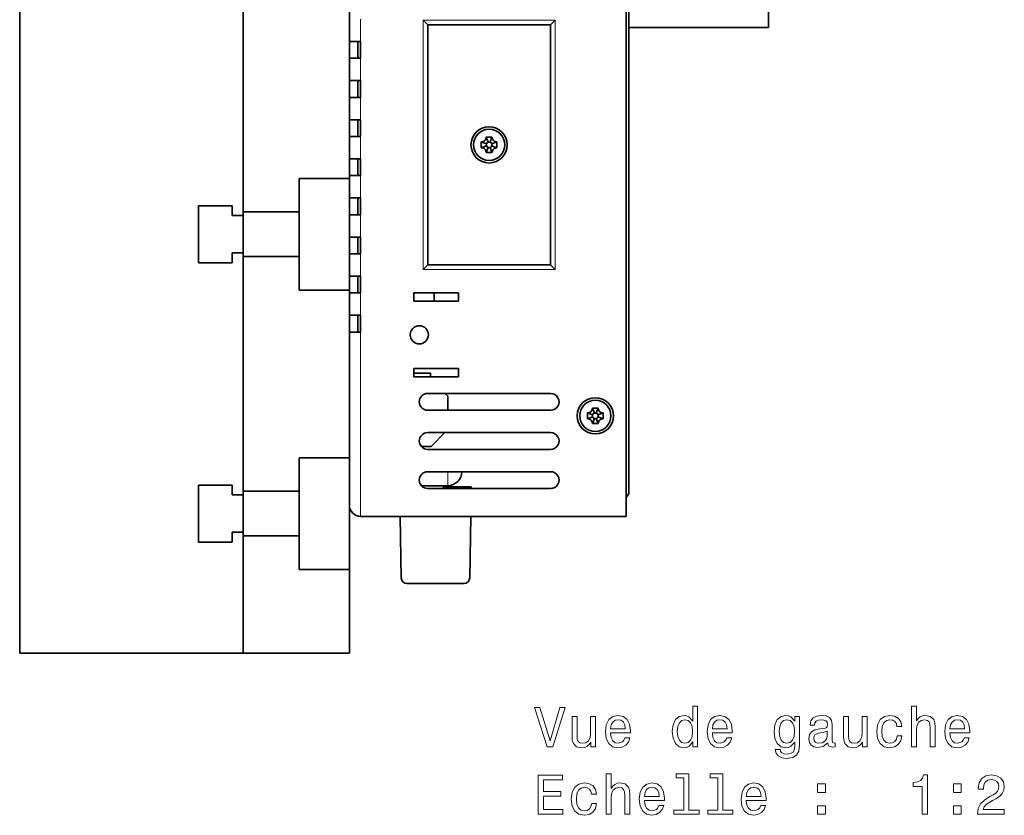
# Model space of a CAD drawing. Extents: x -249 to 1342, y -192 to 297.
# Tile 57 of 59: x 642 to 730, y 63 to 134. Entities that reach past the tile are written whole.
import ezdxf

# ---------------------------------------------------------------- set-up
doc = ezdxf.new("R2010")
doc.units = 0

msp = doc.modelspace()

# ---------------------------------------------------------------- linework, layer by layer
at = {"color": 7, "lineweight": 35}
for p, q in [((696.044312, 89.712585), (696.044312, 197.212585)), ((696.294312, 195.712585), (696.294312, 91.962585)), ((641.794312, 77.462585), (641.794312, 177.462585)), ((661.794312, 138.287582), (661.794312, 116.637589)), ((678.294312, 133.712585), (678.294312, 112.212585)), ((689.294312, 112.212585), (689.294312, 133.712585)), ((661.794312, 113.287582), (661.794312, 91.637589)), ((696.044312, 89.712585), (672.294312, 89.712585)), ((661.794312, 77.462585), (641.794312, 77.462585))]:
    msp.add_line(p, q, dxfattribs=at)
at = {"color": 7, "lineweight": 35, "ltscale": 0.174625}
msp.add_line((708.799316, 133.462585), (708.799316, 140.447586), dxfattribs=at)
at = {"color": 7, "lineweight": 35, "ltscale": 0.375}
for p, q in [((671.294312, 119.962585), (671.294312, 134.962585)), ((671.294312, 94.962585), (671.294312, 109.962585))]:
    msp.add_line(p, q, dxfattribs=at)
at = {"color": 7, "lineweight": 13, "ltscale": 0.05}
for p, q in [((672.294312, 134.212585), (672.294312, 132.212585)), ((672.294312, 130.712585), (672.294312, 128.712585)), ((672.294312, 127.212585), (672.294312, 125.212585)), ((672.294312, 123.712585), (672.294312, 121.712585)), ((672.294312, 120.212585), (672.294312, 118.212585)), ((672.294312, 116.712585), (672.294312, 114.712585)), ((672.294312, 113.212585), (672.294312, 111.212585)), ((672.294312, 109.712585), (672.294312, 107.712585))]:
    msp.add_line(p, q, dxfattribs=at)
at = {"color": 7, "lineweight": 13}
for p, q in [((677.894287, 111.812584), (677.894287, 134.112579)), ((689.694336, 134.112579), (689.694336, 111.812584))]:
    msp.add_line(p, q, dxfattribs=at)
at = {"color": 7, "lineweight": 13, "ltscale": 0.295001}
for p, q in [((677.894287, 134.112579), (689.694336, 134.112579)), ((689.694336, 111.812584), (677.894287, 111.812584))]:
    msp.add_line(p, q, dxfattribs=at)
at = {"color": 7, "lineweight": 35, "ltscale": 0.014142}
for p, q in [((678.294312, 133.712585), (677.894287, 134.112579)), ((689.694336, 134.112579), (689.294312, 133.712585))]:
    msp.add_line(p, q, dxfattribs=at)
at = {"color": 7, "lineweight": 35, "ltscale": 0.275}
for p, q in [((689.294312, 133.712585), (678.294312, 133.712585)), ((678.294312, 112.212585), (689.294312, 112.212585)), ((689.294312, 100.712585), (678.294312, 100.712585)), ((678.294312, 99.212585), (689.294312, 99.212585)), ((689.294312, 97.212585), (678.294312, 97.212585)), ((678.294312, 95.712585), (689.294312, 95.712585)), ((689.294312, 93.712585), (678.294312, 93.712585)), ((678.294312, 92.212585), (689.294312, 92.212585))]:
    msp.add_line(p, q, dxfattribs=at)
at = {"color": 7, "lineweight": 35, "ltscale": 0.312624}
msp.add_line((696.294373, 133.462585), (708.799316, 133.462585), dxfattribs=at)
at = {"color": 7, "lineweight": 35, "ltscale": 0.025}
for p, q in [((671.294312, 132.212585), (672.294312, 132.212585)), ((672.294312, 130.712585), (671.294312, 130.712585)), ((671.294312, 128.712585), (672.294312, 128.712585)), ((672.294312, 127.212585), (671.294312, 127.212585)), ((671.294312, 125.212585), (672.294312, 125.212585)), ((672.294312, 123.712585), (671.294312, 123.712585)), ((671.294312, 121.712585), (672.294312, 121.712585)), ((672.294312, 120.212585), (671.294312, 120.212585)), ((671.294312, 118.212585), (672.294312, 118.212585)), ((660.794312, 116.637589), (661.794312, 116.637589)), ((672.294312, 116.712585), (671.294312, 116.712585)), ((671.294312, 114.712585), (672.294312, 114.712585)), ((661.794312, 113.287582), (660.794312, 113.287582)), ((672.294312, 113.212585), (671.294312, 113.212585)), ((671.294312, 111.212585), (672.294312, 111.212585)), ((672.294312, 109.712585), (671.294312, 109.712585)), ((671.294312, 107.712585), (672.294312, 107.712585)), ((672.294312, 106.212585), (671.294312, 106.212585)), ((660.794312, 91.637589), (661.794312, 91.637589)), ((661.794312, 88.287582), (660.794312, 88.287582))]:
    msp.add_line(p, q, dxfattribs=at)
at = {"color": 7, "lineweight": 35, "ltscale": 0.0375}
for p, q in [((672.044312, 132.212585), (672.044312, 130.712585)), ((672.294312, 130.712585), (672.294312, 132.212585)), ((672.044312, 128.712585), (672.044312, 127.212585)), ((672.294312, 127.212585), (672.294312, 128.712585)), ((672.044312, 125.212585), (672.044312, 123.712585)), ((672.294312, 123.712585), (672.294312, 125.212585)), ((672.044312, 121.712585), (672.044312, 120.212585)), ((672.294312, 120.212585), (672.294312, 121.712585)), ((672.044312, 118.212585), (672.044312, 116.712585)), ((672.294312, 116.712585), (672.294312, 118.212585)), ((672.044312, 114.712585), (672.044312, 113.212585)), ((672.294312, 113.212585), (672.294312, 114.712585)), ((672.044312, 111.212585), (672.044312, 109.712585)), ((672.294312, 109.712585), (672.294312, 111.212585)), ((672.044312, 107.712585), (672.044312, 106.212585)), ((672.294312, 106.212585), (672.294312, 107.712585))]:
    msp.add_line(p, q, dxfattribs=at)
at = {"color": 7, "lineweight": 35, "ltscale": 0.006371}
for p, q in [((683.53949, 123.662582), (683.794312, 123.662582)), ((683.794312, 123.662582), (684.049133, 123.662582)), ((683.794312, 122.262589), (683.53949, 122.262589)), ((684.049133, 122.262589), (683.794312, 122.262589)), ((693.03949, 99.412582), (693.294312, 99.412582)), ((693.294312, 99.412582), (693.549133, 99.412582)), ((693.294312, 98.012589), (693.03949, 98.012589)), ((693.549133, 98.012589), (693.294312, 98.012589))]:
    msp.add_line(p, q, dxfattribs=at)
at = {"color": 7, "lineweight": 35, "ltscale": 0.012253}
for p, q in [((683.53949, 123.662582), (683.707153, 123.202019)), ((684.049133, 123.662582), (683.88147, 123.202019)), ((683.094299, 123.217384), (683.554871, 123.049736)), ((683.094299, 122.707787), (683.554871, 122.875435)), ((683.53949, 122.262589), (683.707153, 122.723152)), ((684.049133, 122.262589), (683.88147, 122.723152)), ((684.494324, 123.217384), (684.033752, 123.049736)), ((684.494324, 122.707787), (684.033752, 122.875435)), ((692.594299, 98.967384), (693.054871, 98.799744)), ((693.03949, 99.412582), (693.207153, 98.952019)), ((693.549133, 99.412582), (693.38147, 98.952019)), ((693.994324, 98.967384), (693.533752, 98.799744)), ((692.594299, 98.457787), (693.054871, 98.625427)), ((693.03949, 98.012589), (693.207153, 98.473152)), ((693.549133, 98.012589), (693.38147, 98.473152)), ((693.994324, 98.457787), (693.533752, 98.625427))]:
    msp.add_line(p, q, dxfattribs=at)
at = {"color": 7, "lineweight": 35, "ltscale": 0.00637}
for p, q in [((683.094299, 122.962585), (683.094299, 123.217384)), ((683.094299, 122.707787), (683.094299, 122.962585)), ((684.494324, 123.217384), (684.494324, 122.962585)), ((684.494324, 122.962585), (684.494324, 122.707787)), ((692.594299, 98.712585), (692.594299, 98.967384)), ((692.594299, 98.457787), (692.594299, 98.712585)), ((693.994324, 98.967384), (693.994324, 98.712585)), ((693.994324, 98.712585), (693.994324, 98.457787))]:
    msp.add_line(p, q, dxfattribs=at)
at = {"color": 7, "lineweight": 35, "ltscale": 0.1125}
for p, q in [((671.294312, 119.962585), (666.794312, 119.962585)), ((671.294312, 109.962585), (666.794312, 109.962585)), ((671.294312, 94.962585), (666.794312, 94.962585)), ((671.294312, 84.962585), (666.794312, 84.962585))]:
    msp.add_line(p, q, dxfattribs=at)
at = {"color": 7, "lineweight": 35, "ltscale": 0.075}
for p, q in [((666.794312, 116.962585), (666.794312, 119.962585)), ((660.794312, 117.512589), (657.794312, 117.512589)), ((666.794312, 112.962585), (666.794312, 109.962585)), ((657.794312, 112.412582), (660.794312, 112.412582)), ((666.794312, 91.962585), (666.794312, 94.962585)), ((660.794312, 92.512589), (657.794312, 92.512589)), ((657.794312, 87.412582), (660.794312, 87.412582)), ((666.794312, 87.962585), (666.794312, 84.962585))]:
    msp.add_line(p, q, dxfattribs=at)
at = {"color": 7, "lineweight": 35, "ltscale": 0.25}
for p, q in [((671.294312, 109.962585), (671.294312, 119.962585)), ((671.294312, 84.962585), (671.294312, 94.962585))]:
    msp.add_line(p, q, dxfattribs=at)
at = {"color": 7, "lineweight": 35, "ltscale": 0.1275}
for p, q in [((657.794312, 117.512589), (657.794312, 112.412582)), ((657.794312, 92.512589), (657.794312, 87.412582))]:
    msp.add_line(p, q, dxfattribs=at)
at = {"color": 7, "lineweight": 35, "ltscale": 0.021875}
for p, q in [((660.794312, 116.637589), (660.794312, 117.512589)), ((660.794312, 112.412582), (660.794312, 113.287582)), ((660.794312, 91.637589), (660.794312, 92.512589)), ((660.794312, 87.412582), (660.794312, 88.287582))]:
    msp.add_line(p, q, dxfattribs=at)
at = {"color": 7, "lineweight": 35, "ltscale": 0.125}
for p, q in [((666.794312, 116.962585), (661.794312, 116.962585)), ((666.794312, 112.962585), (661.794312, 112.962585)), ((666.794312, 91.962585), (661.794312, 91.962585)), ((666.794312, 87.962585), (661.794312, 87.962585))]:
    msp.add_line(p, q, dxfattribs=at)
at = {"color": 7, "lineweight": 35, "ltscale": 0.08375}
for p, q in [((661.794312, 113.28759), (661.794312, 116.637581)), ((661.794312, 88.28759), (661.794312, 91.637581))]:
    msp.add_line(p, q, dxfattribs=at)
at = {"color": 7, "lineweight": 35, "ltscale": 0.1}
for p, q in [((666.794312, 112.962585), (666.794312, 116.962585)), ((681.044312, 109.712585), (677.044312, 109.712585)), ((677.044312, 108.962585), (681.044312, 108.962585)), ((681.044312, 102.962585), (677.044312, 102.962585)), ((677.044312, 102.212585), (681.044312, 102.212585)), ((666.794312, 87.962585), (666.794312, 91.962585))]:
    msp.add_line(p, q, dxfattribs=at)
at = {"color": 7, "lineweight": 35, "ltscale": 0.014143}
for p, q in [((678.294312, 112.212585), (677.894287, 111.812584)), ((689.694336, 111.812584), (689.294312, 112.212585))]:
    msp.add_line(p, q, dxfattribs=at)
at = {"color": 7, "lineweight": 35, "ltscale": 0.01875}
for p, q in [((677.044312, 109.712585), (677.044312, 108.962585)), ((678.869324, 109.712639), (678.869324, 108.962639)), ((681.044312, 108.962585), (681.044312, 109.712585)), ((677.044312, 102.962585), (677.044312, 102.212585)), ((681.044312, 102.212585), (681.044312, 102.962585))]:
    msp.add_line(p, q, dxfattribs=at)
at = {"color": 7, "lineweight": 13, "ltscale": 0.4125}
msp.add_line((672.294312, 106.212585), (672.294312, 89.712585), dxfattribs=at)
at = {"color": 7, "lineweight": 35, "ltscale": 0.037749}
msp.add_line((678.554321, 102.525085), (677.044373, 102.525085), dxfattribs=at)
at = {"color": 7, "lineweight": 35, "ltscale": 0.007823}
msp.add_line((678.554321, 102.212158), (678.554321, 102.525085), dxfattribs=at)
at = {"color": 7, "lineweight": 35, "ltscale": 0.008843}
msp.add_line((680.094299, 100.462585), (679.844177, 100.712692), dxfattribs=at)
at = {"color": 7, "lineweight": 35, "ltscale": 0.031248}
msp.add_line((680.094299, 100.462585), (680.094299, 99.212654), dxfattribs=at)
at = {"color": 7, "lineweight": 35, "ltscale": 0.044198}
msp.add_line((678.594299, 95.962585), (679.844421, 97.212692), dxfattribs=at)
at = {"color": 7, "lineweight": 35, "ltscale": 0.021472}
msp.add_line((678.594299, 95.962585), (677.735413, 95.962585), dxfattribs=at)
at = {"color": 7, "lineweight": 13, "ltscale": 0.03125}
msp.add_line((680.094299, 93.712585), (680.094299, 92.462585), dxfattribs=at)
at = {"color": 7, "lineweight": 35, "ltscale": 0.007726}
msp.add_line((677.735291, 92.462585), (678.044312, 92.462585), dxfattribs=at)
at = {"color": 7, "lineweight": 35, "ltscale": 0.058975}
msp.add_line((680.094299, 92.462585), (677.735291, 92.462585), dxfattribs=at)
at = {"color": 7, "lineweight": 35, "ltscale": 0.04375}
msp.add_line((679.794312, 92.462585), (678.044312, 92.462585), dxfattribs=at)
at = {"color": 7, "lineweight": 35, "ltscale": 0.00625}
msp.add_line((679.694336, 92.462585), (679.694336, 92.212593), dxfattribs=at)
at = {"color": 7, "lineweight": 35, "ltscale": 0.0625}
msp.add_line((679.694336, 92.362587), (682.194336, 92.362587), dxfattribs=at)
at = {"color": 7, "lineweight": 35, "ltscale": 0.00375}
msp.add_line((682.194336, 92.362587), (682.191711, 92.212593), dxfattribs=at)
at = {"color": 7, "lineweight": 35, "ltscale": 0.137739}
for p, q in [((675.936707, 84.203857), (675.840576, 89.712593)), ((682.148071, 89.712593), (682.05188, 84.203857))]:
    msp.add_line(p, q, dxfattribs=at)
at = {"color": 7, "lineweight": 35, "ltscale": 0.270625}
msp.add_line((661.794312, 88.287582), (661.794312, 77.462585), dxfattribs=at)
at = {"color": 7, "lineweight": 35, "ltscale": 0.1875}
msp.add_line((671.294312, 77.462585), (671.294312, 84.962585), dxfattribs=at)
at = {"color": 7, "lineweight": 35, "ltscale": 0.127884}
msp.add_line((681.552002, 83.712585), (676.436646, 83.712585), dxfattribs=at)
at = {"color": 7, "lineweight": 35, "ltscale": 0.2375}
msp.add_line((661.794312, 77.462585), (671.294312, 77.462585), dxfattribs=at)
at = {"color": 7, "lineweight": 13}
for points in [[(690.11731, 72.611), (689.239807, 69.630455), (688.337097, 72.611), (687.857971, 72.611), (688.987671, 69.105957), (689.492004, 69.105957), (690.596436, 72.611)], [(702.004211, 69.524544), (702.004211, 69.105957), (702.447998, 69.105957), (702.447998, 72.726997), (702.009277, 72.726997), (702.009277, 71.400627), (701.671387, 71.783913), (701.4646, 71.874687), (701.227539, 71.909988), (700.798889, 71.809128), (700.466064, 71.526703), (700.249207, 71.072815), (700.173523, 70.462585), (700.249207, 69.852356), (700.466064, 69.393417), (700.798889, 69.105957), (701.227539, 69.010139), (701.4646, 69.045441), (701.676392, 69.136215)], [(721.592102, 69.105957), (722.035889, 69.105957), (722.035889, 70.669357), (722.081299, 71.027428), (722.227539, 71.289673), (722.454529, 71.451057), (722.75708, 71.511574), (722.999146, 71.461143), (723.150452, 71.324974), (723.226135, 71.09803), (723.251343, 70.795441), (723.251343, 69.105957), (723.695129, 69.105957), (723.695129, 70.886215), (723.674988, 71.244286), (723.584167, 71.54184), (723.286621, 71.814171), (722.822693, 71.909988), (722.570496, 71.874687), (722.353638, 71.77887), (722.172119, 71.627571), (722.035889, 71.420799), (722.035889, 72.726997), (721.592102, 72.726997)], [(693.319763, 71.814171), (692.875977, 71.814171), (692.875977, 70.250771), (692.825562, 69.887657), (692.679321, 69.625412), (692.452332, 69.464027), (692.154785, 69.413597), (691.917786, 69.453941), (691.766479, 69.574974), (691.680725, 69.781746), (691.660583, 70.074257), (691.660583, 71.814171), (691.216736, 71.814171), (691.216736, 70.033913), (691.231873, 69.675842), (691.327698, 69.378288), (691.620239, 69.105957), (692.089233, 69.010139), (692.34137, 69.045441), (692.558228, 69.136215), (692.744873, 69.292557), (692.896179, 69.519501), (692.896179, 69.105957), (693.319763, 69.105957)], [(694.65625, 70.331459), (696.431458, 70.331459), (696.436523, 70.538231), (696.355835, 71.118202), (696.133911, 71.551926), (695.780884, 71.814171), (695.31189, 71.909988), (694.852905, 71.809128), (694.499878, 71.526703), (694.272949, 71.067772), (694.192261, 70.462585), (694.267883, 69.84227), (694.494873, 69.388374), (694.842834, 69.105957), (695.296753, 69.010139), (695.690125, 69.075699), (696.012878, 69.247169), (696.249878, 69.519501), (696.386047, 69.882614), (695.947327, 69.882614), (695.856506, 69.680885), (695.725403, 69.529587), (695.352234, 69.408554), (695.064758, 69.464027), (694.8479, 69.640541), (694.706665, 69.928001), (694.65625, 70.31633)], [(694.65625, 70.704659), (694.711731, 71.052643), (694.8479, 71.309845), (695.054626, 71.466187), (695.326965, 71.52166), (695.594299, 71.466187), (695.801025, 71.309845), (695.927124, 71.052643), (695.972534, 70.704659)], [(701.303223, 71.511574), (701.595703, 71.440971), (701.817627, 71.244286), (701.94873, 70.916473), (701.999207, 70.462585), (701.94873, 70.003654), (701.817627, 69.675842), (701.595703, 69.474113), (701.303223, 69.408554), (701.025818, 69.474113), (700.814026, 69.675842), (700.672791, 70.008698), (700.627441, 70.462585), (700.672791, 70.91143), (700.814026, 71.239243), (701.025818, 71.440971)], [(703.764282, 70.331459), (705.539551, 70.331459), (705.544556, 70.538231), (705.463867, 71.118202), (705.242004, 71.551926), (704.888977, 71.814171), (704.419922, 71.909988), (703.960999, 71.809128), (703.607971, 71.526703), (703.381042, 71.067772), (703.300354, 70.462585), (703.375977, 69.84227), (703.602905, 69.388374), (703.950928, 69.105957), (704.404785, 69.010139), (704.798157, 69.075699), (705.120911, 69.247169), (705.357971, 69.519501), (705.494141, 69.882614), (705.055359, 69.882614), (704.9646, 69.680885), (704.833496, 69.529587), (704.460266, 69.408554), (704.172791, 69.464027), (703.955933, 69.640541), (703.814758, 69.928001), (703.764282, 70.31633)], [(703.764282, 70.704659), (703.819763, 71.052643), (703.955933, 71.309845), (704.16272, 71.466187), (704.435059, 71.52166), (704.702332, 71.466187), (704.909119, 71.309845), (705.035217, 71.052643), (705.080566, 70.704659)], [(711.556091, 69.226997), (711.556091, 71.814171), (711.132446, 71.814171), (711.132446, 71.375412), (710.784485, 71.773827), (710.572693, 71.874687), (710.335632, 71.909988), (709.906982, 71.809128), (709.574097, 71.526703), (709.357239, 71.072815), (709.281616, 70.462585), (709.357239, 69.847313), (709.574097, 69.393417), (709.906982, 69.105957), (710.335632, 69.010139), (710.577698, 69.045441), (710.779419, 69.136215), (711.132446, 69.519501), (711.132446, 69.136215), (711.092102, 68.833626), (710.98114, 68.61676), (710.769348, 68.490685), (710.45166, 68.445297), (710.174255, 68.475555), (709.977539, 68.551201), (709.861572, 68.682327), (709.826294, 68.858841), (709.397583, 68.858841), (709.397583, 68.838669), (709.463135, 68.5159), (709.664917, 68.273827), (709.987671, 68.117485), (710.426392, 68.062012), (710.950928, 68.137657), (711.298889, 68.349472), (711.495605, 68.717628)], [(709.74054, 70.462585), (709.78595, 70.91143), (709.922119, 71.244286), (710.133911, 71.440971), (710.416321, 71.511574), (710.713867, 71.440971), (710.935791, 71.244286), (711.07196, 70.91143), (711.122375, 70.462585), (711.07196, 70.003654), (710.935791, 69.675842), (710.713867, 69.474113), (710.416321, 69.408554), (710.133911, 69.474113), (709.922119, 69.675842), (709.78595, 70.008698)], [(714.092834, 69.458984), (714.092834, 69.443855), (714.118042, 69.272385), (714.193726, 69.151344), (714.511414, 69.055527), (714.758545, 69.095871), (714.758545, 69.438812), (714.652649, 69.423683), (714.511414, 69.489243), (714.486206, 69.690971), (714.486206, 71.092987), (714.42572, 71.451057), (714.249207, 71.703217), (713.941528, 71.854515), (713.507813, 71.909988), (713.084167, 71.849472), (712.771484, 71.678001), (712.574829, 71.410713), (712.509277, 71.057686), (712.509277, 71.027428), (712.907654, 71.027428), (712.942993, 71.239243), (713.053955, 71.390541), (713.235474, 71.481316), (713.492676, 71.516617), (713.739807, 71.491402), (713.916321, 71.415756), (714.022217, 71.28463), (714.057556, 71.103073), (714.037354, 70.891258), (713.956665, 70.785355), (713.754944, 70.734917), (713.376709, 70.694572), (712.942993, 70.603798), (712.635376, 70.442413), (712.453796, 70.190254), (712.398315, 69.817055), (712.44873, 69.4842), (712.605103, 69.237083), (712.857239, 69.080742), (713.205261, 69.025269), (713.674255, 69.131172)], [(717.607971, 71.814171), (717.164185, 71.814171), (717.164185, 70.250771), (717.113708, 69.887657), (716.967468, 69.625412), (716.74054, 69.464027), (716.442993, 69.413597), (716.205933, 69.453941), (716.054626, 69.574974), (715.968933, 69.781746), (715.94873, 70.074257), (715.94873, 71.814171), (715.504944, 71.814171), (715.504944, 70.033913), (715.520081, 69.675842), (715.615906, 69.378288), (715.908386, 69.105957), (716.377441, 69.010139), (716.629578, 69.045441), (716.846436, 69.136215), (717.03302, 69.292557), (717.184326, 69.519501), (717.184326, 69.105957), (717.607971, 69.105957)], [(720.280884, 70.916473), (720.719666, 70.916473), (720.628845, 71.319931), (720.411987, 71.637657), (720.074097, 71.834343), (719.635376, 71.909988), (719.151184, 71.809128), (718.78302, 71.526703), (718.551025, 71.067772), (718.470337, 70.452499), (718.546021, 69.84227), (718.772949, 69.388374), (719.131042, 69.105957), (719.620239, 69.010139), (720.053955, 69.085785), (720.391846, 69.2976), (720.62384, 69.630455), (720.72467, 70.074257), (720.301025, 70.074257), (720.225403, 69.79184), (720.084167, 69.580017), (719.882446, 69.448898), (719.635376, 69.408554), (719.327698, 69.474113), (719.105835, 69.675842), (718.969666, 70.003654), (718.924255, 70.467628), (718.969666, 70.921516), (719.11084, 71.249329), (719.337769, 71.451057), (719.635376, 71.52166), (719.897583, 71.476273), (720.094299, 71.360283), (720.225403, 71.16864)], [(725.016479, 70.331459), (726.791687, 70.331459), (726.796753, 70.538231), (726.716064, 71.118202), (726.494141, 71.551926), (726.141113, 71.814171), (725.672119, 71.909988), (725.213135, 71.809128), (724.860107, 71.526703), (724.633179, 71.067772), (724.55249, 70.462585), (724.628113, 69.84227), (724.855103, 69.388374), (725.203064, 69.105957), (725.656982, 69.010139), (726.050354, 69.075699), (726.373108, 69.247169), (726.610107, 69.519501), (726.746277, 69.882614), (726.307556, 69.882614), (726.216736, 69.680885), (726.085632, 69.529587), (725.712402, 69.408554), (725.424988, 69.464027), (725.20813, 69.640541), (725.066895, 69.928001), (725.016479, 70.31633)], [(725.016479, 70.704659), (725.07196, 71.052643), (725.20813, 71.309845), (725.414856, 71.466187), (725.687195, 71.52166), (725.954529, 71.466187), (726.161255, 71.309845), (726.287354, 71.052643), (726.332764, 70.704659)], [(714.042419, 70.054085), (713.981873, 69.79184), (713.820496, 69.590103), (713.57843, 69.458984), (713.280884, 69.413597), (713.089233, 69.438812), (712.953064, 69.519501), (712.86731, 69.660713), (712.842102, 69.857399), (712.862305, 70.033913), (712.942993, 70.159988), (713.265747, 70.301201), (713.674255, 70.361717), (714.042419, 70.482758)], [(688.180725, 63.059128), (690.39978, 63.059128), (690.39978, 63.482758), (688.644714, 63.482758), (688.644714, 64.667915), (690.20813, 64.667915), (690.20813, 65.086502), (688.644714, 65.086502), (688.644714, 66.135498), (690.359436, 66.135498), (690.359436, 66.559128), (688.180725, 66.559128)], [(694.267883, 63.059128), (694.711731, 63.059128), (694.711731, 64.622528), (694.75708, 64.980598), (694.903381, 65.242844), (695.13031, 65.404228), (695.432922, 65.464745), (695.674988, 65.414314), (695.826294, 65.278145), (695.901917, 65.051201), (695.927124, 64.748611), (695.927124, 63.059128), (696.370911, 63.059128), (696.370911, 64.839386), (696.350769, 65.197456), (696.26001, 65.49501), (695.962463, 65.767342), (695.498474, 65.863159), (695.246277, 65.827858), (695.029419, 65.73204), (694.8479, 65.580742), (694.711731, 65.37397), (694.711731, 66.680168), (694.267883, 66.680168)], [(701.222534, 66.306969), (701.222534, 63.432327), (700.309692, 63.432327), (700.309692, 63.059128), (702.574097, 63.059128), (702.574097, 63.432327), (701.666321, 63.432327), (701.666321, 66.680168), (700.52655, 66.680168), (700.52655, 66.306969)], [(704.258545, 66.306969), (704.258545, 63.432327), (703.345703, 63.432327), (703.345703, 63.059128), (705.610107, 63.059128), (705.610107, 63.432327), (704.702332, 63.432327), (704.702332, 66.680168), (703.562561, 66.680168), (703.562561, 66.306969)], [(722.545288, 63.059128), (723.004211, 63.059128), (723.004211, 66.584343), (722.661255, 66.584343), (722.570496, 66.276711), (722.388916, 66.069931), (722.111572, 65.948898), (721.728271, 65.908554), (721.728271, 65.550484), (722.545288, 65.550484)], [(727.477539, 63.059128), (729.883179, 63.059128), (729.883179, 63.492844), (727.981873, 63.492844), (728.087769, 63.729877), (728.269348, 63.926563), (728.829163, 64.28463), (729.126709, 64.435928), (729.459534, 64.652786), (729.696594, 64.904953), (729.832764, 65.202499), (729.883179, 65.540398), (729.797424, 65.964027), (729.560425, 66.296883), (729.197327, 66.508698), (728.728271, 66.584343), (728.244141, 66.498611), (727.875977, 66.261574), (727.638916, 65.883339), (727.558228, 65.384056), (727.558228, 65.313454), (728.017212, 65.313454), (728.017212, 65.353798), (728.062561, 65.696739), (728.19873, 65.948898), (728.415588, 66.110283), (728.703064, 66.165756), (728.995605, 66.115326), (729.212402, 65.989243), (729.353638, 65.792557), (729.404053, 65.545441), (729.368774, 65.313454), (729.272949, 65.116768), (729.111572, 64.945297), (728.889648, 64.793999), (728.592102, 64.632614), (728.0979, 64.319931), (727.749878, 63.987083), (727.543152, 63.583622), (727.477539, 63.074257)], [(692.956665, 64.869644), (693.395447, 64.869644), (693.304626, 65.273102), (693.087769, 65.590828), (692.749878, 65.787514), (692.311157, 65.863159), (691.826965, 65.762299), (691.458862, 65.479874), (691.226868, 65.020943), (691.146179, 64.40567), (691.221802, 63.795441), (691.44873, 63.341549), (691.806824, 63.059128), (692.296021, 62.963306), (692.729736, 63.038956), (693.067627, 63.250771), (693.299622, 63.583622), (693.400452, 64.027428), (692.976868, 64.027428), (692.901184, 63.745007), (692.76001, 63.533192), (692.558228, 63.402069), (692.311157, 63.361721), (692.003479, 63.427284), (691.781616, 63.629013), (691.645447, 63.956821), (691.600037, 64.420799), (691.645447, 64.874687), (691.786621, 65.202499), (692.013611, 65.404228), (692.311157, 65.474831), (692.573364, 65.429443), (692.770081, 65.313454), (692.901184, 65.121811)], [(697.692261, 64.28463), (699.467468, 64.28463), (699.472534, 64.491402), (699.391846, 65.071373), (699.169922, 65.505096), (698.816895, 65.767342), (698.3479, 65.863159), (697.888977, 65.762299), (697.53595, 65.479874), (697.30896, 65.020943), (697.228271, 64.415756), (697.303955, 63.795441), (697.530884, 63.341549), (697.878845, 63.059128), (698.332764, 62.963306), (698.726135, 63.02887), (699.048889, 63.200336), (699.28595, 63.472672), (699.422119, 63.835785), (698.983337, 63.835785), (698.892578, 63.634056), (698.761414, 63.482758), (698.388245, 63.361721), (698.100769, 63.417198), (697.883911, 63.593712), (697.742676, 63.881172), (697.692261, 64.269501)], [(697.692261, 64.657829), (697.747742, 65.005814), (697.883911, 65.263016), (698.090698, 65.419357), (698.363037, 65.474831), (698.63031, 65.419357), (698.837097, 65.263016), (698.963135, 65.005814), (699.008545, 64.657829)], [(706.800354, 64.28463), (708.575562, 64.28463), (708.580566, 64.491402), (708.499878, 65.071373), (708.278015, 65.505096), (707.924988, 65.767342), (707.455933, 65.863159), (706.997009, 65.762299), (706.643982, 65.479874), (706.417053, 65.020943), (706.336365, 64.415756), (706.411987, 63.795441), (706.638977, 63.341549), (706.986938, 63.059128), (707.440796, 62.963306), (707.834167, 63.02887), (708.156982, 63.200336), (708.393982, 63.472672), (708.530151, 63.835785), (708.09137, 63.835785), (708.00061, 63.634056), (707.869507, 63.482758), (707.496277, 63.361721), (707.208862, 63.417198), (706.992004, 63.593712), (706.850769, 63.881172), (706.800354, 64.269501)], [(706.800354, 64.657829), (706.855835, 65.005814), (706.992004, 65.263016), (707.19873, 65.419357), (707.471069, 65.474831), (707.738403, 65.419357), (707.945129, 65.263016), (708.071228, 65.005814), (708.116638, 64.657829)], [(713.179993, 65.0159), (713.875977, 65.0159), (713.875977, 65.767342), (713.179993, 65.767342)], [(725.324097, 65.0159), (726.020081, 65.0159), (726.020081, 65.767342), (725.324097, 65.767342)], [(713.179993, 63.059128), (713.875977, 63.059128), (713.875977, 63.81057), (713.179993, 63.81057)], [(725.324097, 63.059128), (726.020081, 63.059128), (726.020081, 63.81057), (725.324097, 63.81057)]]:
    msp.add_lwpolyline(points, close=True, dxfattribs=at)
at = {"color": 7, "lineweight": 35}
for centre, radius in [((683.794312, 122.962585), 1.625), ((683.794312, 122.962585), 1.4), ((677.544312, 105.962585), 0.810557), ((693.294312, 98.712585), 1.625), ((693.294312, 98.712585), 1.4)]:
    msp.add_circle(centre, radius, dxfattribs=at)
for centre, radius, start, end in [((683.099915, 123.6427), 0.425186, 269.242789, 316.357888), ((683.109131, 123.659439), 0.430383, 313.903101, 0.419318), ((684.474426, 123.656967), 0.425186, 179.242783, 226.357882), ((684.49115, 123.647774), 0.430383, 223.903099, 270.419316), ((683.097473, 122.277397), 0.430383, 43.9031, 90.419321), ((683.114197, 122.268204), 0.425186, 359.242788, 46.357887), ((683.797241, 122.962067), 0.257759, 160.114538, 179.88396), ((683.797241, 122.963104), 0.257759, 180.11604, 199.885462), ((683.786255, 122.954514), 0.244298, 198.87066, 251.127652), ((683.786255, 122.97065), 0.244298, 108.870668, 161.127646), ((683.794861, 122.959625), 0.257759, 90.116041, 109.88547), ((683.794861, 122.965546), 0.257759, 250.11453, 269.883959), ((683.793762, 122.959625), 0.257759, 70.114535, 89.883964), ((683.793762, 122.965546), 0.257759, 270.116036, 289.885465), ((683.802368, 122.954521), 0.244298, 288.870663, 341.127651), ((683.802368, 122.970657), 0.244298, 18.870665, 71.12765), ((683.791382, 122.962067), 0.257759, 0.116038, 19.885467), ((683.791382, 122.963104), 0.257759, 340.114533, 359.883962), ((684.479492, 122.265732), 0.430383, 133.903099, 180.419314), ((684.488708, 122.282471), 0.425186, 89.242787, 136.357883), ((678.294312, 99.962585), 0.75, 90.000003, 269.999997), ((689.294312, 99.962585), 0.75, 269.999997, 90.000003), ((692.599915, 99.3927), 0.425186, 269.242789, 316.357888), ((692.609131, 99.409439), 0.430383, 313.903101, 0.419318), ((693.297241, 98.712067), 0.257759, 160.114538, 179.88396), ((693.297241, 98.713104), 0.257759, 180.11604, 199.885462), ((693.286255, 98.72065), 0.244298, 108.870668, 161.127646), ((693.294861, 98.709625), 0.257759, 90.116041, 109.88547), ((693.293762, 98.709625), 0.257759, 70.114535, 89.883964), ((693.302368, 98.720657), 0.244298, 18.870665, 71.12765), ((693.291382, 98.712067), 0.257759, 0.116038, 19.885467), ((693.291382, 98.713104), 0.257759, 340.114533, 359.883962), ((693.974426, 99.406967), 0.425186, 179.242783, 226.357882), ((693.99115, 99.397774), 0.430383, 223.903099, 270.419316), ((692.597473, 98.027397), 0.430383, 43.9031, 90.419321), ((692.614197, 98.018204), 0.425186, 359.242788, 46.357887), ((693.286255, 98.704514), 0.244298, 198.87066, 251.127652), ((693.294861, 98.715546), 0.257759, 250.11453, 269.883959), ((693.293762, 98.715546), 0.257759, 270.116036, 289.885465), ((693.302368, 98.704521), 0.244298, 288.870663, 341.127651), ((693.979492, 98.015732), 0.430383, 133.903099, 180.419314), ((693.988708, 98.032471), 0.425186, 89.242787, 136.357883), ((678.294312, 96.462585), 0.75, 90.000003, 269.999997), ((689.294312, 96.462585), 0.75, 269.999997, 90.000003), ((678.294312, 92.962585), 0.75, 90.000003, 269.999997), ((680.094299, 93.712585), 1.25, 269.999997, 360), ((689.294312, 92.962585), 0.75, 269.999997, 90.000003), ((695.544312, 91.962585), 0.75, 311.841091, 360), ((672.294312, 90.712585), 1, 180.000005, 269.999997), ((676.436646, 84.212585), 0.5, 181.000003, 269.999997), ((681.552002, 84.212585), 0.5, 269.999997, 359)]:
    msp.add_arc(centre, radius, start, end, dxfattribs=at)

doc.saveas('drawing.dxf')
